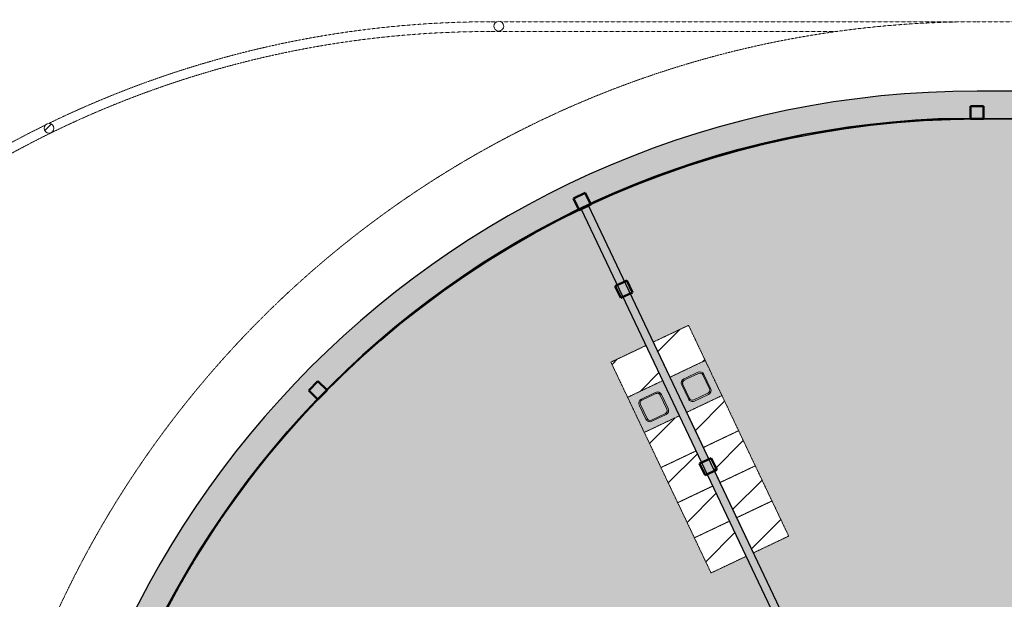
# Model space of a CAD drawing. Header units: millimetres. Extents: x 1000 to 188789, y -4122 to 39732.
# Tile 4 of 86: x 9335 to 24519, y 30789 to 39732. Entities that reach past the tile are written whole.
import ezdxf

# ---------------------------------------------------------------- set-up
doc = ezdxf.new("R2010")
doc.units = ezdxf.units.MM
doc.linetypes.add('THO_hhidden', pattern=[2.5, 1.5, -1])
doc.layers.add('A-AREA-BNDY', color=1, linetype='Continuous', lineweight=50, true_color=0xff0000)
doc.layers.add('A-DETL', color=7, linetype='Continuous', lineweight=13, true_color=0x00a600)
for name, color, linetype, lineweight in [('A-AREA-PATT', 7, 'Continuous', 13), ('A-FLOR', 7, 'Continuous', 18), ('A-GENM', 7, 'Continuous', 13), ('A-WALL-PATT', 7, 'Continuous', 18), ('I-WALL', 7, 'Continuous', 18), ('P-SANR-FIXT', 7, 'Continuous', 13), ('S-COLS', 7, 'Continuous', 13), ('S-COLS-SYMB', 7, 'Continuous', 50)]:
    doc.layers.add(name, color=color, linetype=linetype, lineweight=lineweight)

# ---------------------------------------------------------------- blocks, each defined once
blk = doc.blocks.new('NLRS_01_GM_WPB_dummy placeholder_gen_tho - kast 600x600x2100-1649503-00 begane grond _peil_ BC')
at = {"layer": 'A-GENM', "true_color": 0x808080}
h = blk.add_hatch(dxfattribs=at)
h.set_pattern_fill('FP_5', color=8, style=0, pattern_type=2)
h.set_pattern_definition([(19.6, (-32469.9, -19903.6), (-201.271, 565.2345), [])])
h.paths.add_polyline_path([(-300, -300), (300, -300), (300, 300), (-300, 300)])
at = {"layer": 'A-GENM', "linetype": 'THO_hhidden'}
for p, q in [((300, 300), (-300, 300)), ((-300, 300), (-300, -300)), ((300, -300), (300, 300)), ((-300, -300), (300, -300))]:
    blk.add_line(p, q, dxfattribs=at)
blk = doc.blocks.new('NLRS_01_GM_WPB_dummy placeholder_gen_tho - kast 600x600x2100-V3-00 begane grond _peil_ BC')
at = {"layer": 'A-GENM', "true_color": 0x808080}
h = blk.add_hatch(dxfattribs=at)
h.set_pattern_fill('FP_6', color=8, style=0, pattern_type=2)
h.set_pattern_definition([(19.6, (-32469.9, -20503.6), (-201.271, 565.2345), [])])
h.paths.add_polyline_path([(-300, -300), (300, -300), (300, 300), (-300, 300)])
at = {"layer": 'A-GENM', "linetype": 'THO_hhidden'}
for p, q in [((300, 300), (-300, 300)), ((-300, 300), (-300, -300)), ((300, -300), (300, 300)), ((-300, -300), (300, -300))]:
    blk.add_line(p, q, dxfattribs=at)
blk = doc.blocks.new('NLRS_01_GM_WPB_dummy placeholder_gen_tho - kast 600x600x2100-V4-00 begane grond _peil_ BC')
at = {"layer": 'A-GENM', "true_color": 0x808080}
h = blk.add_hatch(dxfattribs=at)
h.set_pattern_fill('FP_7', color=8, style=0, pattern_type=2)
h.set_pattern_definition([(19.6, (-32469.9, -21103.6), (-201.271, 565.2345), [])])
h.paths.add_polyline_path([(-300, -300), (300, -300), (300, 300), (-300, 300), (-300, 3)])
at = {"layer": 'A-GENM', "linetype": 'THO_hhidden'}
for p, q in [((300, 300), (-300, 300)), ((-300, 300), (-300, -300)), ((300, -300), (300, 300)), ((-300, -300), (300, -300))]:
    blk.add_line(p, q, dxfattribs=at)
blk = doc.blocks.new('NLRS_01_GM_WPB_dummy placeholder_gen_tho - kast 600x600x2100-V5-00 begane grond _peil_ BC')
at = {"layer": 'A-GENM', "true_color": 0x808080}
h = blk.add_hatch(dxfattribs=at)
h.set_pattern_fill('FP_8', color=8, style=0, pattern_type=2)
h.set_pattern_definition([(19.6, (-32469.9, -21703.6), (-201.271, 565.2345), [])])
h.paths.add_polyline_path([(-300, -300), (300, -300), (300, 300), (-300, 300), (-300, 52)])
at = {"layer": 'A-GENM', "linetype": 'THO_hhidden'}
for p, q in [((300, 300), (-300, 300)), ((-300, 300), (-300, -300)), ((300, -300), (300, 300)), ((-300, -300), (300, -300))]:
    blk.add_line(p, q, dxfattribs=at)
blk = doc.blocks.new('NLRS_01_GM_WPB_dummy placeholder_gen_tho - kast 600x600x2100-V6-00 begane grond _peil_ BC')
at = {"layer": 'A-GENM', "true_color": 0x808080}
h = blk.add_hatch(dxfattribs=at)
h.set_pattern_fill('FP_9', color=8, style=0, pattern_type=2)
h.set_pattern_definition([(19.6, (-32469.9, -22903.6), (-201.271, 565.2345), [])])
h.paths.add_polyline_path([(-300, -300), (300, -300), (300, 300), (-300, 300), (-300, -175)])
at = {"layer": 'A-GENM', "linetype": 'THO_hhidden'}
for p, q in [((300, 300), (-300, 300)), ((-300, 300), (-300, -300)), ((300, -300), (300, 300)), ((-300, -300), (300, -300))]:
    blk.add_line(p, q, dxfattribs=at)
blk = doc.blocks.new('NLRS_73_PF_UN_rvs gootsteen enkel 340x340 ic6zrl2n_gen_bcb - RVS gootsteen enkel 340x340-1972238-00 begane grond _peil_ BC')
at = {"layer": 'P-SANR-FIXT'}
for p, q in [((-81, 20), (-120, 20)), ((-120, 0), (-81, 0)), ((120, 20), (-81, 20)), ((-81, 0), (120, 0)), ((-190, -50), (-190, -290)), ((-170, -290), (-170, -50)), ((170, -50), (170, -290)), ((190, -290), (190, -50)), ((120, -340), (-120, -340)), ((-120, -360), (120, -360))]:
    blk.add_line(p, q, dxfattribs=at)
for centre, radius, start, end in [((-120, -50), 70, 90, 180), ((120, -50), 70, 0, 90), ((120, -50), 50, 0, 90), ((-120, -50), 50, 90, 180), ((-120, -50), 50, 165.9822, 180), ((-120, -50), 50, 151.917, 161.4219), ((-120, -50), 50, 137.768, 146.5606), ((-120, -50), 50, 123.4394, 132.232), ((-120, -50), 50, 108.5781, 118.083), ((-120, -50), 50, 90, 104.0178), ((-120, -290), 70, 180, 270), ((-120, -290), 50, 180, 270), ((120, -290), 70, 270, 360), ((120, -290), 50, 270, 0)]:
    blk.add_arc(centre, radius, start, end, dxfattribs=at)
blk = doc.blocks.new('NLRS_01_GM_WPB_dummy placeholder_gen_tho - kast 600x600x2100-1975651-00 begane grond _peil_ BC')
at = {"layer": 'A-GENM', "true_color": 0x808080}
h = blk.add_hatch(dxfattribs=at)
h.set_pattern_fill('FP_10', color=8, style=0, pattern_type=2)
h.set_pattern_definition([(199.6, (31744.9, 19903.6), (201.271, -565.234), [])])
h.paths.add_polyline_path([(300, 300), (-300, 300), (-300, -300), (300, -300)])
at = {"layer": 'A-GENM', "linetype": 'THO_hhidden'}
for p, q in [((300, 300), (-300, 300)), ((-300, 300), (-300, -300)), ((300, -300), (300, 300)), ((-300, -300), (300, -300))]:
    blk.add_line(p, q, dxfattribs=at)
blk = doc.blocks.new('NLRS_01_GM_WPB_dummy placeholder_gen_tho - kast 600x600x2100-V7-00 begane grond _peil_ BC')
at = {"layer": 'A-GENM', "true_color": 0x808080}
h = blk.add_hatch(dxfattribs=at)
h.set_pattern_fill('FP_11', color=8, style=0, pattern_type=2)
h.set_pattern_definition([(199.6, (31744.9, 20503.6), (201.271, -565.2345), [])])
h.paths.add_polyline_path([(300, 300), (-300, 300), (-300, -300), (300, -300), (300, 5)])
at = {"layer": 'A-GENM', "linetype": 'THO_hhidden'}
for p, q in [((300, 300), (-300, 300)), ((-300, 300), (-300, -300)), ((300, -300), (300, 300)), ((-300, -300), (300, -300))]:
    blk.add_line(p, q, dxfattribs=at)
blk = doc.blocks.new('NLRS_01_GM_WPB_dummy placeholder_gen_tho - kast 600x600x2100-V8-00 begane grond _peil_ BC')
at = {"layer": 'A-GENM', "true_color": 0x808080}
h = blk.add_hatch(dxfattribs=at)
h.set_pattern_fill('FP_12', color=8, style=0, pattern_type=2)
h.set_pattern_definition([(199.6, (31744.9, 21103.6), (201.271, -565.2345), [])])
h.paths.add_polyline_path([(300, 300), (-300, 300), (-300, -300), (300, -300)])
at = {"layer": 'A-GENM', "linetype": 'THO_hhidden'}
for p, q in [((300, 300), (-300, 300)), ((-300, 300), (-300, -300)), ((300, -300), (300, 300)), ((-300, -300), (300, -300))]:
    blk.add_line(p, q, dxfattribs=at)
blk = doc.blocks.new('NLRS_01_GM_WPB_dummy placeholder_gen_tho - kast 600x600x2100-V9-00 begane grond _peil_ BC')
at = {"layer": 'A-GENM', "true_color": 0x808080}
h = blk.add_hatch(dxfattribs=at)
h.set_pattern_fill('FP_13', color=8, style=0, pattern_type=2)
h.set_pattern_definition([(199.6, (31744.9, 21703.6), (201.271, -565.2345), [])])
h.paths.add_polyline_path([(300, 300), (-300, 300), (-300, -300), (300, -300), (300, 253)])
at = {"layer": 'A-GENM', "linetype": 'THO_hhidden'}
for p, q in [((300, 300), (-300, 300)), ((-300, 300), (-300, -300)), ((300, -300), (300, 300)), ((-300, -300), (300, -300))]:
    blk.add_line(p, q, dxfattribs=at)
blk = doc.blocks.new('NLRS_01_GM_WPB_dummy placeholder_gen_tho - kast 600x600x2100-V10-00 begane grond _peil_ BC')
at = {"layer": 'A-GENM', "true_color": 0x808080}
h = blk.add_hatch(dxfattribs=at)
h.set_pattern_fill('FP_14', color=8, style=0, pattern_type=2)
h.set_pattern_definition([(199.6, (31744.9, 22903.6), (201.271, -565.2345), [])])
h.paths.add_polyline_path([(300, 300), (-300, 300), (-300, -300), (300, -300), (300, 155)])
at = {"layer": 'A-GENM', "linetype": 'THO_hhidden'}
for p, q in [((300, 300), (-300, 300)), ((-300, 300), (-300, -300)), ((300, -300), (300, 300)), ((-300, -300), (300, -300))]:
    blk.add_line(p, q, dxfattribs=at)
blk = doc.blocks.new('NLRS_73_PF_UN_rvs gootsteen enkel 340x340 ic6zrl2n_gen_bcb - RVS gootsteen enkel 340x340-1975653-00 begane grond _peil_ BC')
at = {"layer": 'P-SANR-FIXT'}
for p, q in [((120, 360), (-120, 360)), ((-120, 340), (120, 340)), ((-190, 290), (-190, 50)), ((-170, 50), (-170, 290)), ((170, 290), (170, 50)), ((190, 50), (190, 290)), ((-81, 0), (-120, 0)), ((120, 0), (-81, 0)), ((-120, -20), (-81, -20)), ((-81, -20), (120, -20))]:
    blk.add_line(p, q, dxfattribs=at)
for centre, radius, start, end in [((-120, 290), 70, 90, 180), ((-120, 290), 50, 90, 180), ((120, 290), 70, 0, 90), ((120, 290), 50, 360, 90), ((-120, 50), 70, 180, 270), ((-120, 50), 50, 180, 270), ((-120, 50), 50, 180, 194.0178), ((-120, 50), 50, 198.5781, 208.083), ((-120, 50), 50, 213.4394, 222.232), ((-120, 50), 50, 227.768, 236.5606), ((-120, 50), 50, 241.917, 251.4219), ((-120, 50), 50, 255.9822, 270), ((120, 50), 70, 270, 360), ((120, 50), 50, 270, 360)]:
    blk.add_arc(centre, radius, start, end, dxfattribs=at)
blk = doc.blocks.new('NLRS_28_SCO_UN_koker_gen_bcb - K200_200_12_5-2195922-00 begane grond _peil_ BC')
at = {"layer": 'S-COLS-SYMB'}
for p, q in [((-100, 100), (100, 100)), ((-100, 100), (-100, -100)), ((100, 100), (100, -100)), ((-100, -100), (100, -100))]:
    blk.add_line(p, q, dxfattribs=at)
blk = doc.blocks.new('NLRS_28_SCO_UN_houten kolom rond_gen_bcb - rond 150-V129-00 begane grond _peil_ BC')
at = {"layer": 'S-COLS'}
h = blk.add_hatch(dxfattribs=at)
h.set_pattern_fill('FP_83', color=256, style=0, pattern_type=2)
h.set_pattern_definition([(359.28, (-34079.06, -19561.65), (5.0264, 399.9684), [])])
h.paths.add_polyline_path([(-53, -53), (-29, -69), (0, -75), (29, -69), (53, -53), (69, -29), (75, 0), (69, 29), (53, 53), (29, 69), (0, 75), (-29, 69), (-53, 53), (-69, 29), (-75, 0), (-69, -29)])
at = {"layer": 'S-COLS', "lineweight": 18}
for start, end in [(360, 180), (180, 360)]:
    blk.add_arc((0, 0), 75, start, end, dxfattribs=at)
blk = doc.blocks.new('NLRS_28_SCO_UN_houten kolom rond_gen_bcb - rond 150-2413770-00 begane grond _peil_ BC')
at = {"layer": 'S-COLS', "lineweight": 18}
for start, end in [(0, 180), (180, 0)]:
    blk.add_arc((0, 0), 75, start, end, dxfattribs=at)
blk = doc.blocks.new('NLRS_28_SCO_UN_koker_gen_bcb - K200_200_12_5-2417527-00 begane grond _peil_ BC')
at = {"layer": 'S-COLS-SYMB'}
for p, q in [((-100, 100), (100, 100)), ((-100, 100), (-100, -100)), ((100, 100), (100, -100)), ((-100, -100), (100, -100))]:
    blk.add_line(p, q, dxfattribs=at)
blk = doc.blocks.new('NLRS_28_SCO_UN_koker_gen_bcb - K200_200_12_5-2419765-00 begane grond _peil_ BC')
at = {"layer": 'S-COLS-SYMB'}
for p, q in [((-100, 100), (100, 100)), ((-100, -100), (-100, 100)), ((100, -100), (100, 100)), ((-100, -100), (100, -100))]:
    blk.add_line(p, q, dxfattribs=at)

msp = doc.modelspace()

# ---------------------------------------------------------------- hatches: boundary and pattern name
at = {"layer": 'A-AREA-PATT', "true_color": 0xaaddd6}
h = msp.add_hatch(color=9, dxfattribs=at)
h.paths.add_polyline_path([(26437, 10000), (26437, 13944), (26287, 13944), (26287, 13019), (26237, 13019), (26238, 15019), (26287, 15019), (26287, 14094), (26437, 14094), (26437, 18037), (21290, 18037), (18108, 11336), (18484, 11167), (18865, 11008), (19250, 10860), (19640, 10724), (20033, 10599), (20430, 10486), (20829, 10385), (21232, 10295), (21637, 10217), (22044, 10151), (22453, 10097), (22864, 10054), (23275, 10024), (23687, 10006), (24100, 10000), (24935, 10000)])
h.paths.add_polyline_path([(17995, 11390), (18124, 11661), (19222, 13974), (18680, 14231), (20224, 17483), (20766, 17226), (21176, 18088), (18085, 21359), (14981, 19979), (15042, 19842), (15888, 20218), (15908, 20172), (14080, 19360), (14060, 19406), (14905, 19781), (14844, 19919), (11240, 18317), (11414, 17944), (11629, 17522), (11801, 17204), (12006, 16851), (12252, 16456), (12463, 16139), (12707, 15794), (12961, 15455), (13226, 15125), (13500, 14803), (13765, 14509), (14058, 14203), (14297, 13966), (14596, 13684), (14904, 13411), (15220, 13147), (15544, 12893), (15874, 12648), (16212, 12413), (16556, 12187), (16951, 11947), (17264, 11768), (17627, 11574), (17982, 11396)])
h.paths.add_polyline_path([(19877, 13663), (19335, 13920), (20879, 17172), (21421, 16915), (19920, 13754)])
h.paths.add_polyline_path([(20057, 14380), (20080, 14386), (20091, 14392), (20107, 14408), (20115, 14419), (20223, 14651), (20224, 14667), (20222, 14682), (20212, 14705), (20208, 14711), (20198, 14721), (20176, 14733), (19953, 14837), (19937, 14839), (19922, 14837), (19898, 14827), (19892, 14822), (19882, 14812), (19870, 14791), (19769, 14574), (19766, 14563), (19766, 14541), (19773, 14521), (19779, 14510), (19796, 14495), (19812, 14485), (20030, 14383), (20039, 14380), (20055, 14380)])
h.paths.add_polyline_path([(19402, 14691), (19428, 14698), (19442, 14708), (19454, 14721), (19464, 14739), (19568, 14962), (19569, 14978), (19568, 14993), (19562, 15008), (19548, 15027), (19538, 15035), (19511, 15049), (19298, 15148), (19280, 15150), (19267, 15148), (19252, 15143), (19233, 15129), (19225, 15119), (19219, 15110), (19114, 14885), (19111, 14872), (19111, 14853), (19116, 14834), (19127, 14818), (19134, 14810), (19158, 14796), (19375, 14694), (19386, 14691)])
h.paths.add_polyline_path([(27634, 18100), (27634, 18162), (30037, 18162), (30037, 18603), (30100, 18603), (30100, 19637), (30037, 19637), (30037, 20037), (26437, 20037), (26437, 20200), (26562, 20200), (26562, 20162), (37237, 20162), (37237, 21525), (39637, 21525), (39637, 24200), (37237, 24200), (37237, 28037), (26562, 28037), (26562, 28000), (26437, 28000), (26437, 28162), (30037, 28162), (30037, 28612), (30100, 28612), (30100, 29646), (30037, 29646), (30037, 30037), (27634, 30037), (27634, 30100), (26600, 30100), (26598, 30037), (21278, 30037), (18162, 26742), (18162, 23734), (18037, 23734), (18037, 23726), (17637, 23726), (17637, 26466), (14622, 27806), (14784, 28171), (11189, 29767), (11137, 29642), (11193, 29767), (14784, 28171), (14622, 27806), (11034, 29400), (11014, 29349), (10877, 28996), (10738, 28603), (10602, 28177), (10496, 27806), (10392, 27403), (10298, 26986), (10221, 26587), (10153, 26176), (10098, 25763), (10055, 25348), (10024, 24933), (10006, 24517), (10000, 24075), (10006, 23673), (10026, 23251), (10057, 22829), (10102, 22409), (10159, 21990), (10229, 21573), (10314, 21144), (10405, 20747), (10512, 20338), (10631, 19932), (10762, 19530), (10905, 19133), (11036, 18801), (11880, 19175), (12043, 18810), (11193, 18433), (11154, 18516), (11191, 18432), (12043, 18811), (11880, 19176), (15079, 20597), (15079, 20597), (17820, 21816), (17983, 21450), (18037, 21474), (18037, 21770), (18162, 21770), (18162, 21458), (21278, 18162), (26600, 18162), (26600, 18100), (27596, 18100)])
h.paths.add_polyline_path([(27472, 18116), (26762, 18116), (26762, 18126), (27472, 18126)])
h.paths.add_polyline_path([(26500, 21669), (26455, 21669), (26455, 22595), (26545, 22595), (26545, 21669), (26532, 21669)])
h.paths.add_polyline_path([(18084, 21932), (18074, 21932), (18074, 22642), (18084, 22642), (18084, 21993)])
h.paths.add_polyline_path([(18074, 22862), (18074, 23572), (18084, 23572), (18084, 22862)])
h.paths.add_polyline_path([(26545, 22975), (26455, 22975), (26455, 23901), (26545, 23901), (26545, 23488)])
h.paths.add_polyline_path([(15030, 23675), (11442, 23677), (11442, 24075), (13028, 24075), (13028, 24185), (13031, 24185), (13031, 24155), (13137, 24155), (13129, 24200), (15030, 24200), (15030, 24445), (15155, 24445), (15155, 24075), (15152, 24073), (15152, 23675)])
h.paths.add_polyline_path([(26468, 24281), (26455, 24281), (26455, 25208), (26545, 25208), (26545, 24281), (26500, 24281)])
h.paths.add_polyline_path([(15035, 25479), (15030, 25479), (15030, 26037), (13028, 26037), (13028, 26162), (11442, 26165), (11442, 26562), (15152, 26562), (15152, 26162), (15155, 26162), (15155, 25479), (15095, 25479)])
h.paths.add_polyline_path([(26545, 25587), (26455, 25587), (26455, 26514), (26545, 26514), (26545, 25833)])
h.paths.add_polyline_path([(18037, 26726), (17983, 26750), (17972, 26726), (17983, 26726)])
h.paths.add_polyline_path([(18084, 26842), (21176, 30112), (20539, 31454), (19997, 31196), (18452, 34448), (18994, 34706), (17995, 36810), (17557, 36589), (17234, 36415), (16853, 36194), (16509, 35982), (16157, 35749), (15812, 35506), (15499, 35272), (15161, 35004), (14853, 34743), (14541, 34465), (14290, 34228), (14005, 33944), (13722, 33645), (13448, 33338), (13183, 33024), (12927, 32701), (12681, 32372), (12444, 32035), (12213, 31684), (11991, 31323), (11779, 30955), (11578, 30581), (11389, 30201), (11242, 29882), (14942, 28238), (15003, 28375), (14158, 28751), (14178, 28796), (16006, 27984), (15985, 27938), (15140, 28314), (15080, 28177), (18037, 26863)])
h.paths.add_polyline_path([(26468, 26894), (26455, 26894), (26455, 27770), (26545, 27770), (26545, 26894), (26500, 26894)])
h.paths.add_polyline_path([(28497, 29816), (28471, 29819), (28447, 29829), (28426, 29845), (28497, 29916), (28568, 29845), (28547, 29829), (28523, 29819)])
h.paths.add_polyline_path([(28949, 29866), (28949, 29966), (29036, 29916)])
h.paths.add_polyline_path([(28497, 29916), (28428, 29988), (28447, 30003), (28471, 30013), (28497, 30016), (28523, 30013), (28547, 30003), (28568, 29987), (28516, 29935)])
h.paths.add_polyline_path([(26762, 30074), (26762, 30084), (27472, 30084), (27472, 30074), (26931, 30074)])
h.paths.add_polyline_path([(26437, 30162), (26437, 34106), (26287, 34106), (26287, 33181), (26237, 33181), (26237, 35181), (26287, 35181), (26287, 34256), (26437, 34256), (26437, 38200), (24100, 38200), (23678, 38194), (23250, 38174), (22796, 38139), (22417, 38099), (21971, 38037), (21583, 37973), (21155, 37888), (20757, 37797), (20384, 37701), (19982, 37585), (19568, 37451), (19190, 37317), (18800, 37165), (18415, 37002), (18109, 36862), (19107, 34759), (19649, 35017), (21194, 31765), (20652, 31507), (21290, 30162), (26432, 30162)])
h.paths.add_polyline_path([(19054, 33530), (19076, 33534), (19085, 33536), (19315, 33648), (19326, 33659), (19335, 33673), (19340, 33688), (19342, 33702), (19338, 33724), (19329, 33744), (19226, 33958), (19218, 33969), (19208, 33977), (19192, 33985), (19174, 33989), (19156, 33988), (19139, 33983), (18922, 33880), (18902, 33865), (18894, 33856), (18886, 33840), (18882, 33821), (18883, 33804), (18889, 33786), (19000, 33556), (19011, 33545), (19025, 33536), (19040, 33531), (19052, 33530)])
h.paths.add_polyline_path([(19709, 33841), (19731, 33845), (19740, 33847), (19970, 33959), (19984, 33974), (19990, 33984), (19995, 33999), (19996, 34013), (19992, 34037), (19990, 34044), (19880, 34272), (19875, 34278), (19863, 34288), (19840, 34298), (19827, 34300), (19811, 34299), (19779, 34287), (19568, 34185), (19558, 34177), (19549, 34167), (19541, 34151), (19537, 34132), (19538, 34115), (19543, 34097), (19655, 33867), (19670, 33853), (19680, 33847), (19695, 33842)])
at = {"layer": 'A-GENM', "true_color": 0xdcf8f8}
h = msp.add_hatch(color=7, dxfattribs=at)
h.paths.add_polyline_path([(19622, 33675), (20164, 33933), (19907, 34475), (19365, 34217), (19613, 33695)])
h.paths.add_polyline_path([(19709, 33841), (19688, 33845), (19670, 33853), (19664, 33857), (19655, 33867), (19642, 33889), (19541, 34106), (19538, 34117), (19538, 34139), (19545, 34159), (19549, 34167), (19568, 34185), (19585, 34195), (19802, 34296), (19814, 34299), (19833, 34299), (19852, 34294), (19863, 34288), (19880, 34272), (19891, 34252), (19995, 34029), (19996, 34013), (19992, 33992), (19984, 33974), (19980, 33968), (19970, 33959), (19945, 33945), (19725, 33842), (19709, 33841)])
h = msp.add_hatch(color=7, dxfattribs=at)
h.paths.add_polyline_path([(18967, 33364), (19509, 33622), (19252, 34164), (18710, 33906), (18947, 33406)])
h.paths.add_polyline_path([(19054, 33530), (19039, 33532), (19023, 33537), (19011, 33545), (18997, 33561), (18987, 33578), (18886, 33795), (18883, 33807), (18883, 33826), (18889, 33845), (18899, 33862), (18906, 33870), (18930, 33884), (19147, 33985), (19158, 33988), (19180, 33988), (19200, 33981), (19208, 33977), (19226, 33958), (19236, 33941), (19340, 33718), (19342, 33702), (19340, 33687), (19334, 33672), (19326, 33659), (19310, 33645), (19293, 33635), (19070, 33531), (19054, 33530)])
at = {"layer": 'A-WALL-PATT', "true_color": 0x808080}
for points in [[(10000, 24100), (10006, 24523), (10025, 24945), (10057, 25366), (10107, 25833), (10158, 26206), (10228, 26623), (10310, 27038), (10404, 27451), (10511, 27861), (10630, 28267), (10762, 28670), (10906, 29070), (11028, 29385), (11228, 29855), (11240, 29883), (11414, 30256), (11629, 30678), (11801, 30996), (12016, 31365), (12242, 31728), (12445, 32036), (12702, 32400), (12960, 32742), (13183, 33024), (13448, 33338), (13722, 33645), (14005, 33944), (14297, 34234), (14596, 34516), (14904, 34789), (15220, 35053), (15544, 35307), (15874, 35552), (16212, 35787), (16556, 36013), (16951, 36253), (17264, 36432), (17627, 36627), (18052, 36837), (18108, 36864), (18484, 37034), (18865, 37192), (19250, 37340), (19640, 37476), (20033, 37601), (20429, 37714), (20829, 37815), (21232, 37905), (21637, 37983), (22044, 38049), (22453, 38104), (22864, 38146), (23275, 38176), (23687, 38194), (24100, 38200), (24100, 38630), (23605, 38621), (23255, 38605), (22833, 38575), (22413, 38532), (21994, 38477), (21577, 38409), (21161, 38330), (20749, 38238), (20339, 38135), (19932, 38020), (19529, 37892), (19130, 37754), (18735, 37603), (18282, 37414), (17959, 37269), (17579, 37084), (17204, 36889), (16835, 36683), (16472, 36467), (16115, 36240), (15766, 36002), (15423, 35755), (15088, 35498), (14735, 35209), (14440, 34954), (14129, 34669), (13825, 34374), (13500, 34037), (13245, 33759), (12927, 33388), (12702, 33112), (12444, 32776), (12197, 32434), (11960, 32084), (11733, 31728), (11516, 31365), (11310, 30996), (11115, 30621), (10931, 30241), (10746, 29826), (10596, 29465), (10446, 29070), (10298, 28642), (10180, 28267), (10065, 27861), (9961, 27451), (9863, 27005), (9790, 26623), (9723, 26206), (9668, 25787), (9625, 25366), (9594, 24945), (9576, 24523), (9570, 24100), (9594, 24100)], [(57700, 38200), (57700, 38630), (24100, 38630), (24100, 38200), (57535, 38200)]]:
    msp.add_hatch(color=8, dxfattribs=at).paths.add_polyline_path(points)
at = {"layer": 'A-WALL-PATT', "true_color": 0xc0c0c0}
msp.add_hatch(color=9, dxfattribs=at).paths.add_polyline_path([(21290, 30037), (21349, 30037), (18108, 36864), (17995, 36810), (21211, 30037), (21278, 30037)])

# ---------------------------------------------------------------- linework, layer by layer
at = {"layer": 'A-AREA-BNDY', "lineweight": 35}
msp.add_line((23500, 38200), (57692, 38200), dxfattribs=at)
msp.add_arc((24100, 24100), 14113, 92.4352, 180, dxfattribs=at)
at = {"layer": 'A-DETL', "color": 7, "linetype": 'THO_hhidden'}
for p, q in [((16692, 39700), (16600, 39700)), ((24100, 39700), (16754, 39700)), ((24100, 39700), (57692, 39700)), ((21942, 39550), (16600, 39550))]:
    msp.add_line(p, q, dxfattribs=at)
for centre, radius, start, end in [((24100, 24100), 15600, 90, 270), ((16600, 24100), 15600, 90, 115.8924), ((16600, 24100), 15450, 90, 270), ((16600, 24100), 15600, 116.1373, 144.5247)]:
    msp.add_arc(centre, radius, start, end, dxfattribs=at)
at = {"layer": 'A-FLOR'}
for start, end in [(95.7265, 96.7918), (93.9826, 95.0939), (92.1742, 93.3962), (90.002, 91.6985), (99.1614, 100.1879), (97.4488, 98.4898), (102.573, 103.5846), (100.8688, 101.8862), (104.2752, 105.2832), (107.6759, 108.6808), (105.976, 106.9819), (109.375, 110.3799), (111.0736, 112.0791), (112.7718, 113.7787), (114.4697, 115.1481), (115.6559, 117.4113), (117.6519, 119.1075), (119.4735, 120.8039), (121.2433, 122.5005), (122.9875, 124.1972), (124.7171, 125.8941), (126.4377, 127.5912), (128.1523, 129.2885), (129.8628, 130.986), (131.5702, 132.6838), (133.2754, 134.3818), (134.9788, 136.0801), (136.6809, 137.7788), (138.3819, 139.4778), (140.0821, 141.1773), (141.7815, 142.8772), (143.4803, 144.5777), (145.1787, 146.2787), (146.8766, 147.9805), (148.5742, 149.683), (150.2714, 151.3865)]:
    msp.add_arc((24100, 24100), 14100, start, end, dxfattribs=at)
at = {"layer": 'A-GENM', "linetype": 'THO_hhidden'}
for p, q in [((20164, 33933), (19907, 34475)), ((18710, 33906), (18967, 33364))]:
    msp.add_line(p, q, dxfattribs=at)
at = {"layer": 'I-WALL', "lineweight": 25}
for p, q in [((57700, 38630), (24100, 38630)), ((24100, 38200), (26437, 38200)), ((17995, 36810), (21176, 30112)), ((21290, 30162), (18108, 36864))]:
    msp.add_line(p, q, dxfattribs=at)
at = {"layer": 'I-WALL', "lineweight": 25, "flags": 128}
for points in [[(18108, 36864), (18484, 37034), (18865, 37192), (19250, 37340), (19640, 37476), (20033, 37601), (20429, 37714), (20829, 37815), (21232, 37905), (21637, 37983), (22044, 38049), (22453, 38104), (22864, 38146), (23275, 38176), (23687, 38194), (24100, 38200)], [(11599, 30623), (11795, 30985), (12001, 31341), (12218, 31691), (12444, 32035), (12681, 32372), (12927, 32701), (13183, 33024), (13448, 33338), (13722, 33645), (14005, 33944), (14297, 34234), (14596, 34516), (14904, 34789), (15220, 35053), (15544, 35307), (15874, 35552), (16212, 35787), (16556, 36013), (16907, 36228), (17264, 36432), (17627, 36627), (17995, 36810)]]:
    msp.add_lwpolyline(points, dxfattribs=at)
at = {"layer": 'I-WALL', "lineweight": 25}
msp.add_arc((24100, 24100), 14530, 90, 180, dxfattribs=at)

# ---------------------------------------------------------------- block references
at = {"layer": 'A-GENM', "linetype": 'THO_hhidden'}
for name, p, rotation in [('NLRS_01_GM_WPB_dummy placeholder_gen_tho - kast 600x600x2100-V6-00 begane grond _peil_ BC', (19507, 34617), 25.40000000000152), ('NLRS_01_GM_WPB_dummy placeholder_gen_tho - kast 600x600x2100-V10-00 begane grond _peil_ BC', (18852, 34306), 205.3999999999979), ('NLRS_01_GM_WPB_dummy placeholder_gen_tho - kast 600x600x2100-V5-00 begane grond _peil_ BC', (20022, 33533), 25.40000000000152), ('NLRS_01_GM_WPB_dummy placeholder_gen_tho - kast 600x600x2100-V9-00 begane grond _peil_ BC', (19367, 33222), 205.3999999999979), ('NLRS_01_GM_WPB_dummy placeholder_gen_tho - kast 600x600x2100-V4-00 begane grond _peil_ BC', (20279, 32991), 25.40000000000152), ('NLRS_01_GM_WPB_dummy placeholder_gen_tho - kast 600x600x2100-V8-00 begane grond _peil_ BC', (19624, 32680), 205.3999999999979), ('NLRS_01_GM_WPB_dummy placeholder_gen_tho - kast 600x600x2100-V3-00 begane grond _peil_ BC', (20536, 32449), 25.40000000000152), ('NLRS_01_GM_WPB_dummy placeholder_gen_tho - kast 600x600x2100-V7-00 begane grond _peil_ BC', (19882, 32138), 205.3999999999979), ('NLRS_01_GM_WPB_dummy placeholder_gen_tho - kast 600x600x2100-1649503-00 begane grond _peil_ BC', (20794, 31907), 25.40000000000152), ('NLRS_01_GM_WPB_dummy placeholder_gen_tho - kast 600x600x2100-1975651-00 begane grond _peil_ BC', (20139, 31596), 205.3999999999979)]:
    msp.add_blockref(name, p, dxfattribs=dict(at, rotation=rotation))
at = {"layer": 'P-SANR-FIXT'}
for name, p, rotation in [('NLRS_73_PF_UN_rvs gootsteen enkel 340x340 ic6zrl2n_gen_bcb - RVS gootsteen enkel 340x340-1972238-00 begane grond _peil_ BC', (19694, 34224), 25.40000000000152), ('NLRS_73_PF_UN_rvs gootsteen enkel 340x340 ic6zrl2n_gen_bcb - RVS gootsteen enkel 340x340-1975653-00 begane grond _peil_ BC', (19039, 33913), 205.3999999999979)]:
    msp.add_blockref(name, p, dxfattribs=dict(at, rotation=rotation))
at = {"layer": 'S-COLS', "lineweight": 18}
for name, p, rotation in [('NLRS_28_SCO_UN_houten kolom rond_gen_bcb - rond 150-2413770-00 begane grond _peil_ BC', (16724, 39632), 25.39999846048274), ('NLRS_28_SCO_UN_houten kolom rond_gen_bcb - rond 150-V129-00 begane grond _peil_ BC', (9788, 38056), 45.72000211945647)]:
    msp.add_blockref(name, p, dxfattribs=dict(at, rotation=rotation))
at = {"layer": 'S-COLS-SYMB'}
msp.add_blockref('NLRS_28_SCO_UN_koker_gen_bcb - K200_200_12_5-2195922-00 begane grond _peil_ BC', (24100, 38300), dxfattribs=at)
for name, p, rotation in [('NLRS_28_SCO_UN_koker_gen_bcb - K200_200_12_5-2195922-00 begane grond _peil_ BC', (18009, 36927), 205.3989011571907), ('NLRS_28_SCO_UN_koker_gen_bcb - K200_200_12_5-2417527-00 begane grond _peil_ BC', (18652, 35573), 205.4013211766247), ('NLRS_28_SCO_UN_koker_gen_bcb - K200_200_12_5-2195922-00 begane grond _peil_ BC', (13933, 34014), 225.7189508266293), ('NLRS_28_SCO_UN_koker_gen_bcb - K200_200_12_5-2419765-00 begane grond _peil_ BC', (19951, 32836), 115.3999984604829)]:
    msp.add_blockref(name, p, dxfattribs=dict(at, rotation=rotation))

doc.saveas('drawing.dxf')
